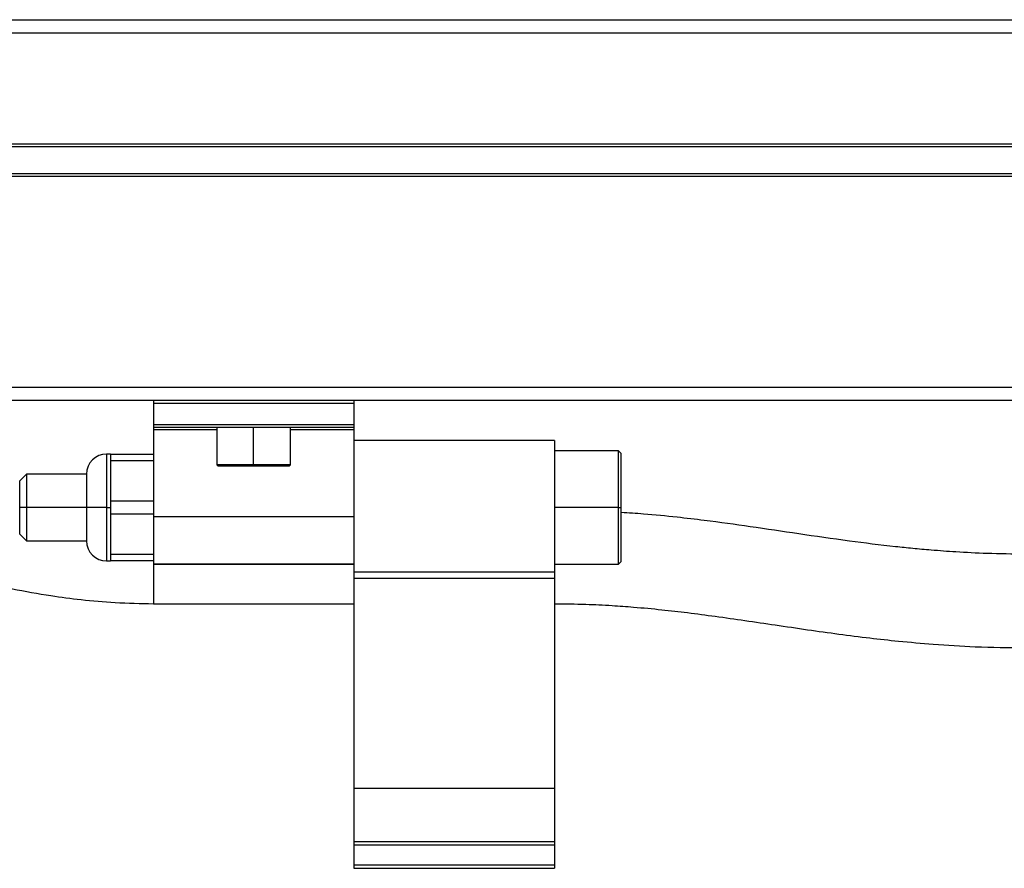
# Model space of a CAD drawing. Header units: millimetres. Extents: x -498 to 1961, y 417 to 918.
# Tile 17 of 18: x 1804 to 1878, y 638 to 702. Entities that reach past the tile are written whole.
import ezdxf

# ---------------------------------------------------------------- set-up
doc = ezdxf.new("R2010")
doc.units = ezdxf.units.MM

# ---------------------------------------------------------------- blocks, each defined once
blk = doc.blocks.new('Drawing View6')
at = {"color": 7, "linetype": 'Continuous', "lineweight": 25}
for p, q in [((-382.3, 43.699), (117.3, 43.699)), ((117.3, 42.699), (-382.3, 42.699)), ((-377.5, 34.399), (112.5, 34.399)), ((-377.5, 34.199), (112.5, 34.199)), ((-377.5, 32.199), (112.5, 32.199)), ((-377.5, 31.999), (112.5, 31.999)), ((-382.3, 16.199), (117.3, 16.199)), ((117.3, 15.199), (-382.3, 15.199)), ((-30, 15.199), (-30, 14.999)), ((-30, 14.999), (-30, 13.399)), ((-30, 14.999), (-15, 14.999)), ((-15, 15.199), (-15, 14.999)), ((-15, 14.999), (-15, 13.399)), ((-30, 13.399), (-15, 13.399)), ((-30, 13.399), (-30, 13.199)), ((-15, 13.399), (-15, 13.199)), ((-30, 13.199), (-15, 13.199)), ((-30, 13.199), (-30, 13.046)), ((-30, 13.046), (-30, 6.514)), ((-30, 13.046), (-25.25, 13.046)), ((-25.25, 13.199), (-25.25, 10.399)), ((-22.5, 10.399), (-22.5, 13.199)), ((-19.75, 10.399), (-19.75, 13.199)), ((-19.75, 13.046), (-15, 13.046)), ((-15, 13.199), (-15, 13.046)), ((-15, 13.046), (-15, 6.514)), ((0, 12.199), (-15, 12.199)), ((0, 12.199), (0, 2.388)), ((-33.2, 11.199), (-33.5, 11.199)), ((-33.5, 11.199), (-33.5, 7.199)), ((-33.2, 11.199), (-30, 11.199)), ((-33.2, 11.199), (-33.2, 10.699)), ((4.8, 11.449), (0, 11.449)), ((5, 11.249), (4.8, 11.449)), ((4.8, 7.199), (4.8, 11.449)), ((5, 7.199), (5, 11.249)), ((-33.2, 10.699), (-33.2, 9.199)), ((-30, 10.699), (-33.2, 10.699)), ((-25.25, 10.399), (-25.15, 10.299)), ((-22.5, 10.399), (-25.25, 10.399)), ((-22.5, 10.299), (-22.5, 10.399)), ((-19.75, 10.399), (-22.5, 10.399)), ((-19.85, 10.299), (-19.75, 10.399)), ((-39.5, 9.699), (-40, 9.199)), ((-35, 9.699), (-39.5, 9.699)), ((-39.5, 9.699), (-39.5, 7.199)), ((-35, 9.699), (-35, 7.199)), ((-22.5, 10.299), (-25.15, 10.299)), ((-19.85, 10.299), (-22.5, 10.299)), ((-40, 7.199), (-40, 9.199)), ((-33.2, 9.199), (-33.2, 7.699)), ((-33.2, 7.699), (-33.2, 6.699)), ((-33.2, 7.699), (-30, 7.699)), ((-40, 5.199), (-40, 7.199)), ((-39.5, 7.199), (-40, 7.199)), ((-39.5, 7.199), (-39.5, 4.699)), ((-35, 7.199), (-39.5, 7.199)), ((-35, 7.187), (-35, 7.199)), ((-33.5, 7.199), (-35, 7.199)), ((-35, 7.187), (-35, 4.699)), ((-33.5, 7.199), (-33.5, 7.179)), ((-33.5, 7.199), (-33.2, 7.199)), ((-33.5, 7.179), (-33.5, 3.199)), ((-30, 6.699), (-33.2, 6.699)), ((-33.2, 6.699), (-33.2, 5.199)), ((4.8, 7.199), (0, 7.199)), ((4.8, 2.949), (4.8, 7.199)), ((4.8, 7.199), (5, 7.199)), ((5, 3.149), (5, 7.199)), ((-30, 6.514), (-15, 6.514)), ((-30, 6.514), (-30, 2.975)), ((-15, 6.514), (-15, 6.21)), ((-15, 6.21), (-15, 2.388)), ((-40, 5.199), (-39.5, 4.699)), ((-33.2, 5.199), (-33.2, 3.699)), ((-39.5, 4.699), (-35, 4.699)), ((-33.2, 3.699), (-30, 3.699)), ((-33.2, 3.699), (-33.2, 3.199)), ((-33.5, 3.199), (-33.2, 3.199)), ((-30, 3.199), (-33.2, 3.199)), ((-30, 2.975), (-15, 2.975)), ((-30, 2.975), (-30, 2.964)), ((-30, 2.975), (-30, 0)), ((-30, 2.964), (-15, 2.964)), ((0, 2.949), (4.8, 2.949)), ((4.8, 2.949), (5, 3.149)), ((-15, 2.388), (0, 2.388)), ((-15, 2.388), (-15, 1.907)), ((0, 2.388), (0, 1.907)), ((-15, 1.907), (0, 1.907)), ((-15, 1.907), (-15, -13.801)), ((0, 1.907), (0, -13.801)), ((-30, 0), (-15, 0)), ((-15, -13.801), (0, -13.801)), ((-15, -13.801), (-15, -17.801)), ((0, -13.801), (0, -17.801)), ((-15, -17.801), (-15, -18.051)), ((-15, -17.801), (0, -17.801)), ((-15, -18.051), (-15, -19.551)), ((-15, -18.051), (0, -18.051)), ((0, -17.801), (0, -18.051)), ((0, -18.051), (0, -19.551)), ((-15, -19.551), (-15, -19.801)), ((-15, -19.551), (0, -19.551)), ((-15, -19.801), (0, -19.801)), ((0, -19.551), (0, -19.801))]:
    blk.add_line(p, q, dxfattribs=at)
for centre, start, end in [((-33.5, 9.699), 90, 180), ((-33.5, 4.699), 180, 270)]:
    blk.add_arc(centre, 1.5, start, end, dxfattribs=at)
for points, knots in [([(-70, 6.89), (-68.917, 6.87), (-66.948, 6.832), (-64.314, 6.577), (-62.252, 6.295), (-60.577, 6.013), (-58.249, 5.565), (-55.012, 4.812), (-51.398, 3.843), (-48.188, 2.961), (-45.531, 2.254), (-43.003, 1.633), (-40.4, 1.069), (-37.9, 0.621), (-35.329, 0.281), (-32.77, 0.049), (-30.955, 0.017), (-30, 0)], [0, 0, 0, 0, 0.076209, 0.138533, 0.188382, 0.226593, 0.26291, 0.363863, 0.476971, 0.550145, 0.619828, 0.686922, 0.746423, 0.817849, 0.872353, 0.93282, 1, 1, 1, 1]), ([(35.228, 3.704), (34.267, 3.714), (32.517, 3.732), (30.17, 3.854), (28.325, 3.989), (26.829, 4.125), (24.765, 4.339), (21.904, 4.698), (18.317, 5.218), (14.743, 5.753), (11.713, 6.173), (9.042, 6.486), (6.979, 6.7), (5.557, 6.787), (5, 6.821)], [0, 0, 0, 0, 0.088582, 0.161334, 0.219825, 0.264822, 0.306846, 0.423612, 0.554717, 0.680767, 0.798106, 0.865954, 0.947565, 1, 1, 1, 1]), ([(0, 0), (0.784, -0.008), (2.234, -0.023), (4.209, -0.124), (6.108, -0.261), (7.993, -0.44), (10.024, -0.674), (12.096, -0.946), (14.275, -1.257), (16.569, -1.597), (18.899, -1.941), (21.252, -2.271), (23.515, -2.559), (25.864, -2.819), (28.483, -3.052), (31.652, -3.251), (33.975, -3.281), (35.228, -3.296)], [0, 0, 0, 0, 0.062564, 0.115671, 0.160082, 0.219463, 0.275107, 0.336137, 0.402757, 0.470998, 0.543918, 0.613376, 0.68106, 0.741982, 0.814727, 0.900081, 1, 1, 1, 1])]:
    blk.add_open_spline(points, degree=3, knots=knots, dxfattribs=at)

msp = doc.modelspace()

# ---------------------------------------------------------------- block references
at = {"color": 7, "linetype": 'Continuous', "lineweight": 25}
msp.add_blockref('Drawing View6', (1843.974, 658.191), dxfattribs=at)

doc.saveas('drawing.dxf')
